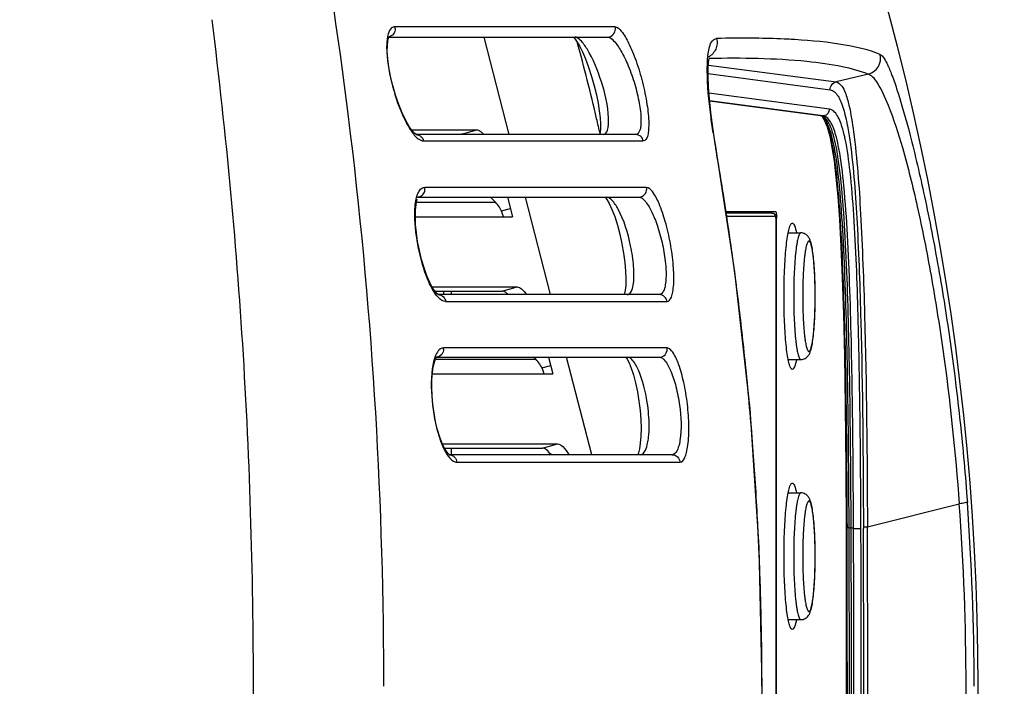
# Model space of a CAD drawing. Header units: millimetres. Extents: x 0 to 420, y 0 to 297.
# Tile 35 of 117: x 160 to 172, y 88 to 96. Entities that reach past the tile are written whole.
import ezdxf

# ---------------------------------------------------------------- set-up
doc = ezdxf.new("R2010")
doc.units = ezdxf.units.MM
doc.header["$LTSCALE"] = 23.1
doc.linetypes.add('DASHED', pattern=[0.2, 0.1, -0.1])
doc.layers.get('0').update_dxf_attribs({"linetype": 'CONTINUOUS'})
doc.layers.add('DIM_PILOTEES', color=7, linetype='CONTINUOUS')
doc.styles.get("Standard").update_dxf_attribs({"font": 'txt', "width": 0.7})
doc.dimstyles.new('DIMSTYLE_5', dxfattribs={"dimtxt": 2.5, "dimasz": 3.5, "dimexe": 2, "dimexo": 0, "dimtad": 1, "dimdsep": 46, "dimtxsty": 'Standard', "dimblk": '_FILLED', "dimblk1": '_FILLED', "dimblk2": '_FILLED', "dimcen": 0.09, "dimazin": 2, "dimtp": 0.3, "dimtm": 0.3, "dimtfac": 1, "dimtmove": 0, "dimatfit": 2, "dimldrblk": '_FILLED', "dimfxl": 0, "dimtolj": 1, "dimarcsym": 0})
doc.dimstyles.new('DIMSTYLE_6', dxfattribs={"dimtxt": 2.5, "dimasz": 3.5, "dimexe": 2, "dimexo": 0, "dimtad": 1, "dimdec": 0, "dimlfac": 5, "dimdsep": 46, "dimtxsty": 'Standard', "dimblk": '_FILLED', "dimblk1": '_FILLED', "dimblk2": '_FILLED', "dimcen": 0.09, "dimazin": 2, "dimtp": 0.5, "dimtm": 0.5, "dimtfac": 1, "dimtdec": 0, "dimtofl": 0, "dimtmove": 0, "dimatfit": 3, "dimldrblk": '_FILLED', "dimfxl": 0, "dimtolj": 1, "dimarcsym": 0})

# ---------------------------------------------------------------- blocks, each defined once
blk = doc.blocks.new('_FILLED')
at = {"color": 0, "linetype": 'ByBlock'}
blk.add_solid([(0, 0), (-1, 0.1429), (-1, -0.1429)], dxfattribs=at)
blk = doc.blocks.new('*D12')
at = {"layer": 'DIM_PILOTEES', "color": 2, "linetype": 'Continuous'}
for p, q in [((124.376, 87.151), (177.724, 126.633)), ((165.609, 117.667), (124.376, 87.151)), ((83.142, 56.634), (124.376, 87.151))]:
    blk.add_line(p, q, dxfattribs=at)
at = {"layer": 'DIM_PILOTEES', "color": 2, "linetype": 'Continuous', "xscale": 3.5, "yscale": 3.5, "zscale": 3.5}
for p, rotation in [((165.609, 117.667), 36.504704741), ((83.142, 56.634), 216.504704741)]:
    blk.add_blockref('_FILLED', p, dxfattribs=dict(at, rotation=rotation))
at = {"layer": 'DIM_PILOTEES', "color": 2, "linetype": 'Continuous', "insert": (167.444, 122.913), "char_height": 2.5, "width": 15.71429, "attachment_point": 1, "rotation": 36.5047, "line_spacing_factor": 0.9}
blk.add_mtext('{\\ftxt;\\W0.0001;\\H0.0001;\\~}{\\ftxt;\\W0.7857142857;\\H2.5; }{\\ftxt;\\W0.0001;\\H0.0001;\\~}{\\ftxt;\\W0.0001;\\H0.0001;\\~}{\\ftxt;\\W1.3333333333;\\H2.5; }{\\ftxt;\\W0.0001;\\H0.0001;\\~}{\\ftxt;\\W0.0001;\\H0.0001;\\~}{\\ftxt;\\W2.0714285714;\\H2.5; }{\\ftxt;\\W0.0001;\\H0.0001;\\~}', dxfattribs=at)
blk = doc.blocks.new('*D13')
at = {"layer": 'DIM_PILOTEES', "color": 2, "linetype": 'Continuous'}
blk.add_line((169.503, 98.871), (196.227, 108.991), dxfattribs=at)
at = {"layer": 'DIM_PILOTEES', "color": 2, "linetype": 'Continuous', "xscale": 3.5, "yscale": 3.5, "zscale": 3.5, "rotation": 200.7412763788}
blk.add_blockref('_FILLED', (169.503, 98.871), dxfattribs=at)
at = {"layer": 'DIM_PILOTEES', "color": 2, "linetype": 'Continuous', "insert": (183.096, 107.36), "char_height": 2.5, "width": 19.28571, "attachment_point": 1, "rotation": 20.7413, "line_spacing_factor": 0.9}
blk.add_mtext('{\\ftxt;\\W0.0001;\\H0.0001;\\~}{\\ftxt;\\W3.0714285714;\\H2.5; }{\\ftxt;\\W0.0001;\\H0.0001;\\~}{\\ftxt;\\W0.0001;\\H0.0001;\\~}{\\ftxt;\\W2.0714285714;\\H2.5; }{\\ftxt;\\W0.0001;\\H0.0001;\\~}', dxfattribs=at)

msp = doc.modelspace()

# ---------------------------------------------------------------- linework, layer by layer
at = {"color": 7, "linetype": 'Continuous'}
for p, q in [((167.0891, 95.7592), (164.3772, 95.7592)), ((164.3017, 95.6336), (166.9949, 95.6336)), ((165.7855, 94.4336), (165.4764, 95.6336)), ((168.8579, 95.6178), (168.8019, 95.6185)), ((168.8551, 95.617), (168.8019, 95.6185)), ((168.2369, 95.2889), (169.8091, 95.0819)), ((168.2336, 95.1831), (169.7353, 94.9853)), ((170.2086, 95.1773), (169.8091, 95.0819)), ((169.7287, 94.7458), (168.2439, 94.9413)), ((169.6463, 94.6658), (168.2515, 94.8495)), ((168.2518, 94.8466), (169.6168, 94.6668)), ((169.6129, 94.6672), (169.6168, 94.6668)), ((169.6168, 94.6668), (169.6463, 94.6658)), ((169.6365, 94.6569), (169.647, 94.6498)), ((169.6365, 94.6569), (169.6629, 94.6162)), ((169.647, 94.6498), (169.6521, 94.6449)), ((169.6521, 94.6449), (169.652, 94.645)), ((164.5842, 94.491), (165.3848, 94.491)), ((165.1991, 94.4393), (165.3848, 94.491)), ((164.638, 94.4336), (164.6394, 94.4336)), ((167.3406, 94.4336), (164.6422, 94.4336)), ((164.6424, 94.4332), (164.6431, 94.4331)), ((164.7313, 94.3548), (167.4358, 94.3548)), ((168.3282, 94.262), (168.3334, 94.2544)), ((167.4767, 93.7833), (164.7458, 93.7833)), ((164.6453, 93.6009), (165.6159, 93.6009)), ((164.6522, 93.664), (164.6541, 93.664)), ((164.6522, 93.664), (167.3811, 93.664)), ((165.6159, 93.6009), (165.5552, 93.664)), ((165.7632, 93.664), (165.8256, 93.4216)), ((166.2928, 92.464), (165.9837, 93.664)), ((165.6888, 93.4944), (165.799, 93.5251)), ((169.0664, 93.4844), (168.4512, 93.4844)), ((164.6292, 93.4216), (165.8256, 93.4216)), ((169.0244, 93.4644), (168.4542, 93.4644)), ((169.0641, 93.4244), (168.4603, 93.4244)), ((169.0709, 93.3644), (169.0712, 93.3644)), ((169.0709, 81.9244), (169.0709, 93.3644)), ((169.0777, 93.3844), (169.0712, 93.3844)), ((169.0712, 81.9244), (169.0712, 93.3644)), ((169.0777, 81.9044), (169.0777, 93.3844)), ((169.2197, 93.2244), (169.3756, 93.2244)), ((169.2586, 93.3384), (169.2702, 93.3444)), ((164.8361, 92.5592), (165.8824, 92.5592)), ((164.9756, 92.5074), (164.9756, 92.4637)), ((165.0721, 92.5074), (165.0721, 92.464)), ((165.6967, 92.5074), (165.8824, 92.5592)), ((164.9079, 92.464), (164.9095, 92.464)), ((164.912, 92.4637), (164.9129, 92.4635)), ((167.6314, 92.464), (164.9123, 92.464)), ((165.0022, 92.3789), (167.7277, 92.3789)), ((167.7296, 91.8075), (164.9769, 91.8075)), ((164.8788, 91.669), (166.1135, 91.669)), ((164.8852, 91.6944), (164.8825, 91.6944)), ((164.8913, 91.6914), (164.8943, 91.6953)), ((164.8943, 91.6944), (167.6331, 91.6944)), ((166.1135, 91.669), (166.0891, 91.6944)), ((166.2705, 91.6944), (166.3232, 91.4897)), ((166.8001, 90.4944), (166.491, 91.6944)), ((169.2197, 91.6644), (169.3756, 91.6644)), ((166.1864, 91.5625), (166.2966, 91.5932)), ((169.2702, 91.5444), (169.2586, 91.5503)), ((164.8387, 91.4897), (166.3232, 91.4897)), ((164.963, 90.6273), (166.38, 90.6273)), ((165.0721, 90.5756), (165.0721, 90.4941)), ((166.1943, 90.5756), (166.38, 90.6273)), ((165.0439, 90.4944), (165.0455, 90.4943)), ((167.7911, 90.4944), (165.0493, 90.4944)), ((165.1388, 90.4031), (167.8881, 90.4031)), ((169.2586, 90.1384), (169.2702, 90.1444)), ((169.2197, 90.0244), (169.3756, 90.0244)), ((170.1953, 89.6049), (171.3261, 89.8909)), ((170.1953, 89.6051), (171.3262, 89.8907)), ((169.944, 89.5991), (169.9694, 89.5981)), ((169.9694, 89.5981), (169.9693, 89.6209)), ((169.9948, 89.5935), (169.9947, 89.621)), ((170.0242, 89.5843), (170.024, 89.6212)), ((170.0242, 89.5843), (170.0241, 89.6212)), ((170.146, 89.6019), (170.146, 89.5872)), ((170.1954, 89.5874), (170.1954, 89.6048)), ((169.2197, 88.4644), (169.3756, 88.4644)), ((169.2702, 88.3444), (169.2586, 88.3503))]:
    msp.add_line(p, q, dxfattribs=at)
at = {"color": 3, "linetype": 'Continuous'}
for p, q in [((164.6339, 94.4393), (165.1991, 94.4393)), ((165.5642, 93.664), (165.5675, 93.6513)), ((164.8698, 92.5074), (165.6967, 92.5074)), ((164.9879, 90.5756), (166.1943, 90.5756))]:
    msp.add_line(p, q, dxfattribs=at)
at = {"color": 7, "linetype": 'Continuous'}
for points in [[(164.6431, 94.4331), (164.6391, 94.4353), (164.6215, 94.4487), (164.5912, 94.4812), (164.5534, 94.5339), (164.5108, 94.6075), (164.4667, 94.6993), (164.4241, 94.8042), (164.385, 94.9183), (164.3512, 95.0354), (164.3237, 95.1515), (164.3032, 95.2621), (164.29, 95.3636), (164.2839, 95.4539), (164.2846, 95.5278), (164.2902, 95.583), (164.2983, 95.6189), (164.3017, 95.6286)], [(166.5745, 95.6336), (166.5783, 95.6302), (166.5969, 95.6087), (166.6226, 95.5716)], [(166.6226, 95.5716), (166.6532, 95.5187), (166.6871, 95.4506), (166.7236, 95.3663), (166.7623, 95.2634), (166.7994, 95.1496), (166.8319, 95.034), (166.8587, 94.9211), (166.879, 94.8182), (166.8935, 94.7246), (166.9029, 94.6401), (166.9074, 94.5672), (166.9076, 94.5065), (166.9043, 94.4604), (166.9016, 94.442)], [(168.3334, 94.2544), (168.3221, 94.3206), (168.2911, 94.5202), (168.2665, 94.7064), (168.2488, 94.8747), (168.2379, 95.0221), (168.2333, 95.1468), (168.2342, 95.2478), (168.2393, 95.3254), (168.245, 95.3689)], [(169.6629, 94.6162), (169.6981, 94.5302), (169.7305, 94.4147), (169.7588, 94.2763), (169.7845, 94.1105), (169.8081, 93.911), (169.8301, 93.6731), (169.8504, 93.3884), (169.8689, 93.0545), (169.8853, 92.6705), (169.8998, 92.2236), (169.9121, 91.7116), (169.9225, 91.0974), (169.9308, 90.3364), (169.9352, 89.6)], [(168.3334, 81.0343), (168.5662, 82.5583), (168.7516, 84.2432), (168.8634, 85.9431), (168.9006, 87.6507), (168.8629, 89.3584), (168.7505, 91.0582), (168.5646, 92.7429), (168.3334, 94.2544)], [(164.9129, 92.4635), (164.9114, 92.4647), (164.8975, 92.4756), (164.8727, 92.5032), (164.8419, 92.5484), (164.8068, 92.6137), (164.7706, 92.6966), (164.7364, 92.7919), (164.7053, 92.8968), (164.6787, 93.0065), (164.6574, 93.1176), (164.642, 93.2257), (164.6326, 93.328), (164.6292, 93.422), (164.6316, 93.5037), (164.639, 93.571), (164.6495, 93.6208), (164.6546, 93.637)], [(166.9648, 93.664), (166.9692, 93.6596), (166.9888, 93.6333), (167.017, 93.5844)], [(167.017, 93.5844), (167.0499, 93.5135), (167.084, 93.4246), (167.1172, 93.3207), (167.1473, 93.2079), (167.1733, 93.09), (167.1939, 92.9722), (167.2088, 92.8582), (167.2178, 92.751), (167.2209, 92.6565), (167.2187, 92.5781), (167.2127, 92.518), (167.2046, 92.4763), (167.2007, 92.464)], [(165.0494, 90.4942), (165.0382, 90.5034), (165.016, 90.5296), (164.9894, 90.5725), (164.9601, 90.6333), (164.9308, 90.7104), (164.9034, 90.8005), (164.8793, 90.9005), (164.8597, 91.0056), (164.8451, 91.1129), (164.8357, 91.2193), (164.8317, 91.3214), (164.8331, 91.4165), (164.8396, 91.5013), (164.8506, 91.5744), (164.8646, 91.6311), (164.8787, 91.6689), (164.8913, 91.6914)], [(167.2193, 91.6944), (167.2203, 91.6933), (167.2362, 91.6704), (167.2598, 91.6257)], [(167.2598, 91.6257), (167.287, 91.5596), (167.3144, 91.4759), (167.3405, 91.3772), (167.3633, 91.2691), (167.382, 91.1548), (167.3958, 91.0393), (167.4044, 90.926), (167.4077, 90.8186), (167.4058, 90.7209), (167.3992, 90.6352), (167.3891, 90.5671), (167.3773, 90.5185), (167.3682, 90.4944)], [(165.0473, 90.4941), (165.0483, 90.494), (165.0494, 90.4942)]]:
    msp.add_lwpolyline(points, dxfattribs=at)
at = {"color": 2, "linetype": 'DASHED'}
msp.add_circle((124.3756, 87.1508), 51.2978, dxfattribs=at)
at = {"color": 7, "linetype": 'Continuous'}
for centre, radius, start, end in [((139.8574, 87.6444), 31.7, 335.6627, 24.33757), ((164.2751, 95.7335), 0.1053, 0.03412, 14.10265), ((166.9898, 95.7336), 0.1025, 359.99339, 14.45093), ((164.2851, 95.7236), 0.09, 271.26853, 279.97045), ((137.0926, 87.6328), 30.5797, 13.22515, 15.04906), ((168.6363, 80.3655), 15.2539, 89.37782, 91.12068), ((168.7079, 85.1294), 10.4895, 87.23099, 89.18059), ((168.7896, 86.891), 8.7259, 86.6356, 87.20793), ((170.1567, 95.3708), 0.2004, 285.00662, 14.2768), ((137.1014, 87.6349), 30.5706, 12.86697, 13.22503), ((169.6345, 94.5762), 0.0904, 74.58501, 82.52877), ((179.2528, 96.1449), 11.0856, 188.77849, 189.77822), ((130.9879, 87.7695), 37.9005, 8.83822, 9.86383), ((164.6418, 93.7639), 0.1057, 0.03404, 10.58847), ((167.3768, 93.7641), 0.1017, 359.93831, 10.91747), ((130.688, 87.7226), 38.204, 8.04039, 8.83867), ((168.2122, 93.3844), 0.8655, 359.99764, 1.31313), ((130.4643, 87.691), 38.43, 6.95668, 8.04027), ((130.2873, 87.6694), 38.6083, 5.78706, 6.95672), ((164.8716, 91.7943), 0.1061, 0.05245, 7.16194), ((167.629, 91.7945), 0.1015, 359.94178, 7.3785), ((130.1433, 87.6548), 38.7531, 4.3417, 5.78715), ((130.115, 87.6524), 38.7815, 3.02196, 4.34197), ((140.9905, 87.6444), 30.4188, 355.76464, 4.2353), ((140.7541, 87.6443), 30.7551, 0.00008, 4.22778), ((129.9664, 87.6449), 38.9302, 1.95982, 3.02145), ((-313.0684, 87.6444), 483.0079, 359.768139, 0.232002), ((-312.742, 87.6446), 482.6899, 359.768079, 0.232005), ((-312.5976, 87.6444), 482.571, 359.768175, 0.231968), ((-312.4825, 87.6444), 482.4812, 359.768634, 0.231457), ((-312.9651, 87.6444), 483.0845, 359.769557, 0.23042), ((-314.7885, 87.6444), 484.9384, 359.770427, 0.229553), ((-317.416, 87.6465), 487.6153, 359.771413, 0.228057), ((-312.4414, 87.6444), 482.4696, 359.769602, 0.230379), ((129.8261, 87.64), 39.0706, 0.77081, 1.96005), ((129.8144, 87.6397), 39.0823, 0.00689, 0.77104), ((107.2593, 87.6443), 56.9815, 0.00002, 0.14295)]:
    msp.add_arc(centre, radius, start, end, dxfattribs=at)
for points, knots in [([(164.2406, 87.7865), (164.2349, 90.0811), (163.9613, 94.429), (163.188, 98.7117), (162.7275, 100.7082)], [0, 0, 0, 0, 0.5282738, 1, 1, 1, 1]), ([(162.6351, 87.152), (162.643, 88.6319), (162.5726, 91.5383), (162.303, 94.433), (162.1268, 95.847)], [0, 0, 0, 0, 0.5094846, 1, 1, 1, 1]), ([(164.3772, 95.7592), (164.3631, 95.7591), (164.3201, 95.7424), (164.2842, 95.6554), (164.2776, 95.584), (164.2762, 95.5395)], [0, 0, 0, 0, 0.1616853, 0.4876076, 1, 1, 1, 1]), ([(164.3804, 95.7336), (164.3804, 95.7117), (164.3658, 95.6653), (164.3234, 95.6389), (164.3007, 95.635)], [0, 0, 0, 0, 0.4876927, 1, 1, 1, 1]), ([(166.9949, 95.6336), (167.0209, 95.6336), (167.0733, 95.6568), (167.0924, 95.7092), (167.0924, 95.7336)], [0, 0, 0, 0, 0.5152028, 1, 1, 1, 1]), ([(167.0891, 95.7592), (167.1198, 95.7592), (167.189, 95.683), (167.2665, 95.5445), (167.3545, 95.3291), (167.4298, 95.0777), (167.483, 94.8186), (167.5058, 94.6183), (167.5003, 94.4833), (167.4915, 94.4106), (167.4606, 94.3547), (167.4358, 94.3548)], [0, 0, 0, 0, 0.0602834, 0.1730799, 0.3285634, 0.5089164, 0.6908454, 0.8464727, 0.9063128, 0.9513494, 1, 1, 1, 1]), ([(166.7431, 95.4871), (166.7192, 95.5256), (166.6802, 95.5823), (166.6177, 95.6336), (166.5913, 95.6336)], [0, 0, 0, 0, 0.6321601, 1, 1, 1, 1]), ([(166.9949, 95.6336), (167.024, 95.6336), (167.092, 95.5728), (167.1709, 95.4522), (167.2585, 95.2694), (167.3341, 95.0541), (167.3876, 94.8323), (167.4106, 94.6595), (167.4052, 94.5441), (167.396, 94.4787), (167.3635, 94.4336), (167.3406, 94.4336)], [0, 0, 0, 0, 0.0653213, 0.180029, 0.3350966, 0.5135838, 0.692792, 0.8455699, 0.9042208, 0.9486324, 1, 1, 1, 1]), ([(168.2354, 95.4315), (168.2392, 95.4586), (168.2495, 95.5127), (168.2744, 95.5868), (168.3191, 95.6139), (168.3379, 95.6165)], [0, 0, 0, 0, 0.3649221, 0.7452424, 1, 1, 1, 1]), ([(168.3379, 95.6165), (168.3488, 95.5742), (168.3422, 95.4784), (168.2758, 95.4077), (168.2358, 95.3874)], [0, 0, 0, 0, 0.4931902, 1, 1, 1, 1]), ([(170.351, 95.4195), (170.2129, 95.4765), (169.8623, 95.5566), (169.5079, 95.5898), (169.3017, 95.6019)], [0, 0, 0, 0, 0.4197363, 1, 1, 1, 1]), ([(164.2773, 95.4509), (164.2846, 95.3081), (164.3384, 95.0273), (164.4305, 94.7573), (164.4914, 94.6303)], [0, 0, 0, 0, 0.5035958, 1, 1, 1, 1]), ([(167.0073, 94.6379), (167.0012, 94.7894), (166.9317, 95.0829), (166.8205, 95.3625), (166.7431, 95.4871)], [0, 0, 0, 0, 0.5082911, 1, 1, 1, 1]), ([(168.2237, 95.2221), (168.2236, 95.2418), (168.2243, 95.3118), (168.2286, 95.3818), (168.2354, 95.4315)], [0, 0, 0, 0, 0.2820517, 1, 1, 1, 1]), ([(170.351, 95.4195), (170.366, 95.4134), (170.3982, 95.3778), (170.442, 95.2983), (170.4975, 95.1671), (170.5983, 94.8771), (170.7389, 94.3727), (170.9106, 93.6368), (171.0774, 92.7755), (171.224, 91.8477), (171.3428, 90.8872), (171.4014, 90.2383), (171.4256, 89.9117)], [0, 0, 0, 0, 0.0086227, 0.0241728, 0.0487322, 0.0839337, 0.1875458, 0.3267047, 0.4856401, 0.6537158, 0.8259126, 1, 1, 1, 1]), ([(168.2473, 95.3739), (168.6487, 95.3801), (169.1987, 95.3748), (169.8533, 95.2865), (170.1049, 95.2199), (170.2086, 95.1773)], [0, 0, 0, 0, 0.608263, 0.8301923, 1, 1, 1, 1]), ([(168.297, 94.453), (168.2857, 94.5261), (168.2497, 94.7811), (168.2243, 95.0384), (168.2237, 95.2221)], [0, 0, 0, 0, 0.2868585, 1, 1, 1, 1]), ([(170.2086, 95.1773), (170.2256, 95.1728), (170.2645, 95.1434), (170.3547, 95.02), (170.4851, 94.7256), (170.651, 94.2134), (170.823, 93.512), (170.9869, 92.6826), (171.1798, 91.4651), (171.2793, 90.5255), (171.3262, 89.8907)], [0, 0, 0, 0, 0.0096731, 0.0256178, 0.0841794, 0.1849672, 0.3221498, 0.4808405, 0.6498903, 1, 1, 1, 1]), ([(169.7353, 94.9853), (169.7353, 95.0068), (169.7498, 95.0507), (169.7885, 95.0764), (169.8091, 95.0819)], [0, 0, 0, 0, 0.5008739, 1, 1, 1, 1]), ([(169.8091, 95.0819), (169.8381, 95.077), (169.9074, 95.0095), (169.9314, 94.9265), (169.9474, 94.8716)], [0, 0, 0, 0, 0.3398451, 1, 1, 1, 1]), ([(169.7917, 94.958), (169.7961, 94.9541), (169.8155, 94.9348), (169.8307, 94.9116), (169.8412, 94.8928)], [0, 0, 0, 0, 0.2127779, 1, 1, 1, 1]), ([(169.8599, 94.8553), (169.8638, 94.8468), (169.8804, 94.8076), (169.8938, 94.7671), (169.9031, 94.7352)], [0, 0, 0, 0, 0.2188601, 1, 1, 1, 1]), ([(169.9474, 94.8716), (169.9549, 94.8459), (169.9886, 94.7133), (170.0094, 94.5779), (170.024, 94.4688)], [0, 0, 0, 0, 0.1954528, 1, 1, 1, 1]), ([(169.871, 94.5655), (169.8611, 94.5935), (169.8337, 94.6634), (169.7768, 94.7394), (169.7287, 94.7457)], [0, 0, 0, 0, 0.3795525, 1, 1, 1, 1]), ([(169.9031, 94.7352), (169.9061, 94.7248), (169.9189, 94.6792), (169.9297, 94.633), (169.9373, 94.5972)], [0, 0, 0, 0, 0.227068, 1, 1, 1, 1]), ([(164.4914, 94.6303), (164.5209, 94.5689), (164.5751, 94.4711), (164.654, 94.3822), (164.6949, 94.3635)], [0, 0, 0, 0, 0.6025095, 1, 1, 1, 1]), ([(166.9416, 94.4336), (166.9663, 94.4336), (166.9996, 94.4855), (167.0071, 94.5569), (167.0085, 94.6089), (167.0073, 94.6379)], [0, 0, 0, 0, 0.326509, 0.6166755, 1, 1, 1, 1]), ([(169.6357, 94.6605), (169.64, 94.6551), (169.6597, 94.6282), (169.6746, 94.5981), (169.685, 94.574)], [0, 0, 0, 0, 0.2095734, 1, 1, 1, 1]), ([(169.7127, 94.5465), (169.708, 94.5574), (169.6918, 94.5924), (169.6711, 94.6259), (169.6522, 94.6451)], [0, 0, 0, 0, 0.3045026, 1, 1, 1, 1]), ([(169.742, 94.5283), (169.7354, 94.5442), (169.714, 94.5906), (169.6827, 94.6362), (169.6531, 94.654)], [0, 0, 0, 0, 0.3313334, 1, 1, 1, 1]), ([(169.7681, 94.535), (169.7602, 94.5533), (169.736, 94.6037), (169.6944, 94.6534), (169.6586, 94.6633)], [0, 0, 0, 0, 0.3492888, 1, 1, 1, 1]), ([(169.685, 94.574), (169.7227, 94.4857), (169.7793, 94.2347), (169.8339, 93.7775), (169.8735, 93.1839), (169.9113, 92.2667), (169.9345, 91.0638), (169.9419, 90.0903), (169.9439, 89.5991)], [0, 0, 0, 0, 0.0577047, 0.1531437, 0.2770767, 0.4149397, 0.7048382, 1, 1, 1, 1]), ([(169.9216, 94.3767), (169.9178, 94.3951), (169.9036, 94.4587), (169.8864, 94.5218), (169.871, 94.5655)], [0, 0, 0, 0, 0.2888176, 1, 1, 1, 1]), ([(169.9373, 94.5972), (169.9413, 94.5782), (169.9582, 94.4934), (169.9717, 94.408), (169.981, 94.3416)], [0, 0, 0, 0, 0.2242963, 1, 1, 1, 1]), ([(165.3848, 94.491), (165.399, 94.491), (165.4328, 94.4754), (165.457, 94.4504), (165.4704, 94.4347)], [0, 0, 0, 0, 0.4072551, 1, 1, 1, 1]), ([(169.9693, 89.6209), (169.9673, 90.1062), (169.9599, 91.0685), (169.9369, 92.2581), (169.8995, 93.1664), (169.8605, 93.7558), (169.8062, 94.2098), (169.7501, 94.4591), (169.7127, 94.5465)], [0, 0, 0, 0, 0.2945527, 0.5841008, 0.7220595, 0.8463764, 0.9422848, 1, 1, 1, 1]), ([(169.9947, 89.621), (169.9927, 90.1037), (169.9853, 91.0607), (169.9625, 92.2436), (169.9258, 93.1468), (169.8874, 93.7341), (169.8339, 94.1887), (169.7787, 94.4394), (169.742, 94.5283)], [0, 0, 0, 0, 0.2941085, 0.5830902, 0.7207506, 0.844972, 0.9413666, 1, 1, 1, 1]), ([(170.0241, 89.6212), (170.022, 90.109), (170.0145, 91.0746), (169.9914, 92.2667), (169.9538, 93.1727), (169.9146, 93.756), (169.861, 94.2036), (169.8053, 94.4488), (169.7681, 94.535)], [0, 0, 0, 0, 0.2967608, 0.5875626, 0.7253048, 0.8484876, 0.9429205, 1, 1, 1, 1]), ([(170.024, 94.4688), (170.069, 94.133), (170.121, 93.3814), (170.1807, 91.7598), (170.1916, 90.4754), (170.1953, 89.6048)], [0, 0, 0, 0, 0.2087813, 0.4635979, 1, 1, 1, 1]), ([(164.6394, 94.4336), (164.6623, 94.4332), (164.7062, 94.4146), (164.7272, 94.3741), (164.7313, 94.3548)], [0, 0, 0, 0, 0.5368341, 1, 1, 1, 1]), ([(167.4358, 94.3548), (167.4316, 94.3748), (167.4091, 94.4159), (167.3638, 94.4336), (167.3406, 94.4336)], [0, 0, 0, 0, 0.4683146, 1, 1, 1, 1]), ([(170.1155, 89.5871), (170.1138, 90.0265), (170.1077, 90.9007), (170.0849, 92.1873), (170.0481, 93.212), (169.9907, 93.9347), (169.9492, 94.2448), (169.9216, 94.3767)], [0, 0, 0, 0, 0.2747813, 0.5466259, 0.8047332, 0.9157666, 1, 1, 1, 1]), ([(169.981, 94.3416), (170.0274, 94.0109), (170.0776, 93.2753), (170.1327, 91.6951), (170.1426, 90.4473), (170.146, 89.6019)], [0, 0, 0, 0, 0.2111738, 0.4654723, 1, 1, 1, 1]), ([(164.6228, 93.4448), (164.6227, 93.5117), (164.629, 93.6191), (164.664, 93.73), (164.6938, 93.76)], [0, 0, 0, 0, 0.6127213, 1, 1, 1, 1]), ([(164.6541, 93.664), (164.6634, 93.6642), (164.6959, 93.6697), (164.7236, 93.6936), (164.7348, 93.714)], [0, 0, 0, 0, 0.2863392, 1, 1, 1, 1]), ([(167.3811, 93.664), (167.4068, 93.6639), (167.4592, 93.6869), (167.4785, 93.7393), (167.4785, 93.764)], [0, 0, 0, 0, 0.510149, 1, 1, 1, 1]), ([(167.7277, 92.3789), (167.7531, 92.3808), (167.7866, 92.4316), (167.8016, 92.5051), (167.8163, 92.6373), (167.8083, 92.8369), (167.773, 93.0966), (167.7149, 93.3499), (167.6405, 93.568), (167.5729, 93.7061), (167.5063, 93.7848), (167.4767, 93.7833)], [0, 0, 0, 0, 0.0504589, 0.0958637, 0.1557819, 0.3110592, 0.4933651, 0.6744903, 0.8298574, 0.9409913, 1, 1, 1, 1]), ([(165.7154, 93.4216), (165.7111, 93.4384), (165.6898, 93.5039), (165.6515, 93.5638), (165.6159, 93.6009)], [0, 0, 0, 0, 0.2525354, 1, 1, 1, 1]), ([(167.1245, 93.5168), (167.1035, 93.5555), (167.0693, 93.613), (167.0089, 93.664), (166.9833, 93.664)], [0, 0, 0, 0, 0.6321226, 1, 1, 1, 1]), ([(167.3811, 93.664), (167.4092, 93.664), (167.4746, 93.6036), (167.5439, 93.4812), (167.618, 93.2967), (167.6765, 93.0793), (167.712, 92.8568), (167.7201, 92.685), (167.7053, 92.5718), (167.6896, 92.507), (167.6551, 92.4639), (167.6314, 92.464)], [0, 0, 0, 0, 0.0639539, 0.1766797, 0.3312201, 0.5102327, 0.6897447, 0.8423144, 0.901141, 0.9462228, 1, 1, 1, 1]), ([(167.3145, 92.602), (167.3237, 92.6708), (167.3209, 92.8275), (167.2728, 93.1378), (167.2002, 93.3768), (167.1245, 93.5168)], [0, 0, 0, 0, 0.2205913, 0.4936221, 1, 1, 1, 1]), ([(168.8699, 93.4823), (168.8696, 93.4829), (168.8691, 93.4838), (168.8681, 93.4844), (168.8677, 93.4844)], [0, 0, 0, 0, 0.6026587, 1, 1, 1, 1]), ([(168.8744, 93.4647), (168.8741, 93.4667), (168.873, 93.4726), (168.8719, 93.4788), (168.8699, 93.4823)], [0, 0, 0, 0, 0.3346504, 1, 1, 1, 1]), ([(169.0664, 93.4844), (169.0687, 93.4844), (169.0715, 93.4737), (169.0742, 93.4598), (169.0765, 93.4337), (169.0772, 93.4148), (169.0775, 93.4042)], [0, 0, 0, 0, 0.0849538, 0.2940903, 0.6105053, 1, 1, 1, 1]), ([(164.7841, 92.645), (164.7321, 92.7687), (164.6582, 93.0333), (164.623, 93.3059), (164.6228, 93.4448)], [0, 0, 0, 0, 0.4914675, 1, 1, 1, 1]), ([(169.0244, 93.4644), (169.0357, 93.4644), (169.0573, 93.4545), (169.068, 93.4255), (169.0705, 93.3961), (169.0712, 93.3757), (169.0712, 93.3644)], [0, 0, 0, 0, 0.2755294, 0.5016852, 0.722558, 1, 1, 1, 1]), ([(169.0641, 93.4244), (169.0641, 93.4345), (169.0557, 93.4558), (169.0345, 93.4644), (169.0244, 93.4644)], [0, 0, 0, 0, 0.5011404, 1, 1, 1, 1]), ([(169.0709, 93.3644), (169.0709, 93.372), (169.0706, 93.3859), (169.0694, 93.4055), (169.0675, 93.4158), (169.0659, 93.4244), (169.0641, 93.4244)], [0, 0, 0, 0, 0.3768768, 0.6972676, 0.9137734, 1, 1, 1, 1]), ([(169.2586, 91.5502), (169.2497, 91.5592), (169.2363, 91.592), (169.2204, 91.6532), (169.2058, 91.7412), (169.1928, 91.8517), (169.1821, 91.9819), (169.1713, 92.1815), (169.1662, 92.4444), (169.1713, 92.7072), (169.1821, 92.9068), (169.1928, 93.037), (169.2058, 93.1475), (169.2204, 93.2355), (169.2363, 93.2967), (169.2497, 93.3295), (169.2586, 93.3385)], [0, 0, 0, 0, 0.0210019, 0.0564797, 0.1060346, 0.1682769, 0.2412716, 0.3226842, 0.5, 0.6773158, 0.7587284, 0.8317231, 0.8939654, 0.9435203, 0.9789981, 1, 1, 1, 1]), ([(169.2702, 93.3444), (169.2752, 93.3444), (169.2875, 93.3345), (169.3057, 93.2946), (169.3148, 93.2556), (169.3207, 93.2256)], [0, 0, 0, 0, 0.1142621, 0.3100594, 1, 1, 1, 1]), ([(169.3756, 93.2244), (169.3724, 93.2244), (169.3673, 93.2216), (169.3622, 93.2157), (169.356, 93.2059), (169.3488, 93.1888), (169.3409, 93.163), (169.3332, 93.1302), (169.3259, 93.091), (169.3191, 93.0455), (169.3102, 92.9738), (169.3011, 92.8723), (169.2932, 92.7391), (169.2884, 92.5946), (169.2867, 92.4444), (169.2884, 92.2941), (169.2932, 92.1496), (169.3011, 92.0164), (169.3102, 91.9149), (169.3191, 91.8433), (169.3259, 91.7978), (169.3332, 91.7585), (169.3409, 91.7258), (169.3488, 91.6999), (169.356, 91.6829), (169.3622, 91.6731), (169.3673, 91.6672), (169.3724, 91.6644), (169.3756, 91.6644)], [0, 0, 0, 0, 0.0059324, 0.0099328, 0.0148479, 0.0276825, 0.0446918, 0.0658539, 0.0910381, 0.1200454, 0.1526226, 0.2272729, 0.3122302, 0.4043005, 0.5, 0.5956995, 0.6877698, 0.7727271, 0.8473774, 0.8799546, 0.9089619, 0.9341461, 0.9553082, 0.9723175, 0.9851521, 0.9900672, 0.9940676, 1, 1, 1, 1]), ([(169.3756, 91.6644), (169.3944, 91.6644), (169.4296, 91.6739), (169.465, 91.7058), (169.4846, 91.7396), (169.5012, 91.7838), (169.5154, 91.8476), (169.5285, 91.9375), (169.5389, 92.0456), (169.5467, 92.1692), (169.5515, 92.3039), (169.5531, 92.4444), (169.5515, 92.5849), (169.5467, 92.7197), (169.5389, 92.8433), (169.5284, 92.9513), (169.5154, 93.0412), (169.5011, 93.105), (169.4846, 93.1492), (169.465, 93.1829), (169.4296, 93.2149), (169.3944, 93.2244), (169.3756, 93.2244)], [0, 0, 0, 0, 0.0332003, 0.0609459, 0.0823188, 0.1015393, 0.144139, 0.1974699, 0.2619445, 0.3357584, 0.4161888, 0.5000354, 0.5838806, 0.6643063, 0.7381141, 0.8025748, 0.8558919, 0.8984836, 0.9177031, 0.939066, 0.9668088, 1, 1, 1, 1]), ([(169.4749, 93.1244), (169.4722, 93.1244), (169.4677, 93.1219), (169.4633, 93.1168), (169.4578, 93.1082), (169.4516, 93.0934), (169.4447, 93.0708), (169.438, 93.0423), (169.4317, 93.0081), (169.4257, 92.9684), (169.418, 92.9059), (169.41, 92.8174), (169.4031, 92.7013), (169.3989, 92.5754), (169.3975, 92.4444), (169.3989, 92.3134), (169.4031, 92.1874), (169.41, 92.0713), (169.418, 91.9828), (169.4257, 91.9203), (169.4317, 91.8807), (169.438, 91.8464), (169.4447, 91.8179), (169.4516, 91.7954), (169.4578, 91.7805), (169.4633, 91.772), (169.4677, 91.7668), (169.4722, 91.7644), (169.4749, 91.7644)], [0, 0, 0, 0, 0.0059324, 0.0099328, 0.0148479, 0.0276825, 0.0446919, 0.0658539, 0.0910382, 0.1200455, 0.1526228, 0.2272731, 0.3122304, 0.4043006, 0.5, 0.5956994, 0.6877696, 0.7727269, 0.8473772, 0.8799545, 0.9089618, 0.9341461, 0.9553081, 0.9723175, 0.9851521, 0.9900672, 0.9940676, 1, 1, 1, 1]), ([(169.4749, 91.7644), (169.4777, 91.7644), (169.4821, 91.7668), (169.4866, 91.772), (169.492, 91.7805), (169.4983, 91.7954), (169.5052, 91.8179), (169.5118, 91.8464), (169.5182, 91.8807), (169.5242, 91.9203), (169.5319, 91.9828), (169.5399, 92.0713), (169.5467, 92.1874), (169.551, 92.3134), (169.5524, 92.4444), (169.551, 92.5754), (169.5467, 92.7013), (169.5399, 92.8174), (169.5319, 92.9059), (169.5242, 92.9684), (169.5182, 93.0081), (169.5118, 93.0423), (169.5052, 93.0708), (169.4983, 93.0934), (169.492, 93.1082), (169.4866, 93.1168), (169.4821, 93.1219), (169.4777, 93.1244), (169.4749, 93.1244)], [0, 0, 0, 0, 0.0059324, 0.0099328, 0.0148479, 0.0276825, 0.0446919, 0.0658539, 0.0910382, 0.1200455, 0.1526228, 0.2272731, 0.3122304, 0.4043006, 0.5, 0.5956994, 0.6877696, 0.7727269, 0.8473772, 0.8799545, 0.9089618, 0.9341461, 0.9553081, 0.9723175, 0.9851521, 0.9900672, 0.9940676, 1, 1, 1, 1]), ([(165.0022, 92.3789), (164.9699, 92.3789), (164.8933, 92.4354), (164.8516, 92.5072), (164.8271, 92.5535)], [0, 0, 0, 0, 0.3814936, 1, 1, 1, 1]), ([(165.8824, 92.5592), (165.9019, 92.5592), (165.949, 92.53), (165.9793, 92.4905), (165.997, 92.465)], [0, 0, 0, 0, 0.3858043, 1, 1, 1, 1]), ([(167.237, 92.464), (167.2462, 92.464), (167.2741, 92.4748), (167.3015, 92.5281), (167.3107, 92.5738), (167.3145, 92.602)], [0, 0, 0, 0, 0.163208, 0.4931369, 1, 1, 1, 1]), ([(164.9095, 92.4639), (164.9332, 92.4635), (164.979, 92.4432), (164.9992, 92.3997), (165.0022, 92.3789)], [0, 0, 0, 0, 0.5299631, 1, 1, 1, 1]), ([(167.7277, 92.3789), (167.7246, 92.4005), (167.7026, 92.4449), (167.6553, 92.464), (167.6314, 92.464)], [0, 0, 0, 0, 0.4777029, 1, 1, 1, 1]), ([(164.9769, 91.8075), (164.964, 91.8075), (164.9257, 91.7953), (164.8804, 91.7313), (164.8622, 91.6729), (164.8537, 91.6375)], [0, 0, 0, 0, 0.1746792, 0.5101022, 1, 1, 1, 1]), ([(164.9777, 91.7944), (164.9778, 91.7706), (164.9605, 91.7197), (164.9105, 91.6951), (164.8852, 91.6944)], [0, 0, 0, 0, 0.4844793, 1, 1, 1, 1]), ([(167.6331, 91.6944), (167.6585, 91.6943), (167.7109, 91.717), (167.7304, 91.7694), (167.7305, 91.7944)], [0, 0, 0, 0, 0.5051637, 1, 1, 1, 1]), ([(167.8881, 90.4031), (167.9142, 90.4031), (167.9499, 90.4548), (167.9707, 90.5268), (167.9943, 90.6571), (168.0004, 90.8552), (167.9828, 91.1151), (167.9417, 91.3704), (167.8805, 91.5896), (167.8227, 91.7312), (167.7585, 91.8075), (167.7296, 91.8075)], [0, 0, 0, 0, 0.052296, 0.0982307, 0.1581182, 0.3130621, 0.4955917, 0.6773357, 0.8324827, 0.9422358, 1, 1, 1, 1]), ([(166.213, 91.4897), (166.2086, 91.5065), (166.1874, 91.572), (166.1491, 91.632), (166.1135, 91.669)], [0, 0, 0, 0, 0.2525354, 1, 1, 1, 1]), ([(167.3793, 91.5262), (167.3603, 91.5701), (167.3296, 91.6349), (167.2664, 91.6944), (167.2393, 91.6944)], [0, 0, 0, 0, 0.6381958, 1, 1, 1, 1]), ([(167.6331, 91.6944), (167.6604, 91.6943), (167.7236, 91.634), (167.7833, 91.5096), (167.8445, 91.3231), (167.8966, 91.0393), (167.913, 90.7878), (167.8737, 90.5997), (167.8518, 90.5356), (167.8155, 90.4944), (167.7911, 90.4944)], [0, 0, 0, 0, 0.0626774, 0.1736546, 0.3277686, 0.507273, 0.83886, 0.898086, 0.9439363, 1, 1, 1, 1]), ([(169.3208, 91.6632), (169.3148, 91.6331), (169.3057, 91.5941), (169.2875, 91.5542), (169.2752, 91.5444), (169.2702, 91.5444)], [0, 0, 0, 0, 0.6899475, 0.8857441, 1, 1, 1, 1]), ([(164.8379, 91.5512), (164.818, 91.4036), (164.8297, 91.1019), (164.8879, 90.8065), (164.9386, 90.6655)], [0, 0, 0, 0, 0.498385, 1, 1, 1, 1]), ([(167.5017, 90.9902), (167.4977, 91.0398), (167.4756, 91.2219), (167.4326, 91.4034), (167.3793, 91.5262)], [0, 0, 0, 0, 0.2709525, 1, 1, 1, 1]), ([(167.4893, 90.6357), (167.4944, 90.66), (167.5116, 90.7774), (167.5092, 90.8968), (167.5017, 90.9902)], [0, 0, 0, 0, 0.209614, 1, 1, 1, 1]), ([(164.9386, 90.6655), (164.9592, 90.6082), (164.9986, 90.5164), (165.064, 90.4322), (165.0995, 90.4136)], [0, 0, 0, 0, 0.6026411, 1, 1, 1, 1]), ([(166.38, 90.6273), (166.4044, 90.6273), (166.4629, 90.5831), (166.498, 90.5301), (166.5193, 90.4949)], [0, 0, 0, 0, 0.3720565, 1, 1, 1, 1]), ([(167.3996, 90.4944), (167.4092, 90.4944), (167.4385, 90.5058), (167.4701, 90.5594), (167.4833, 90.6066), (167.4893, 90.6357)], [0, 0, 0, 0, 0.1631279, 0.4967885, 1, 1, 1, 1]), ([(165.0455, 90.4943), (165.0699, 90.4939), (165.1178, 90.4719), (165.137, 90.4252), (165.1388, 90.4031)], [0, 0, 0, 0, 0.5232764, 1, 1, 1, 1]), ([(167.7911, 90.4944), (167.8155, 90.4944), (167.8649, 90.474), (167.8861, 90.4262), (167.8881, 90.4031)], [0, 0, 0, 0, 0.5122981, 1, 1, 1, 1]), ([(169.2586, 88.3502), (169.2497, 88.3592), (169.2363, 88.392), (169.2204, 88.4532), (169.2058, 88.5412), (169.1928, 88.6517), (169.1821, 88.7819), (169.1713, 88.9815), (169.1662, 89.2444), (169.1713, 89.5072), (169.1821, 89.7068), (169.1928, 89.837), (169.2058, 89.9475), (169.2204, 90.0355), (169.2363, 90.0967), (169.2497, 90.1295), (169.2586, 90.1385)], [0, 0, 0, 0, 0.0210019, 0.0564797, 0.1060346, 0.1682769, 0.2412716, 0.3226842, 0.5, 0.6773158, 0.7587284, 0.8317231, 0.8939654, 0.9435203, 0.9789981, 1, 1, 1, 1]), ([(169.2702, 90.1444), (169.2752, 90.1444), (169.2875, 90.1345), (169.3057, 90.0946), (169.3148, 90.0556), (169.3207, 90.0256)], [0, 0, 0, 0, 0.1142621, 0.3100594, 1, 1, 1, 1]), ([(169.3756, 90.0244), (169.3724, 90.0244), (169.3673, 90.0216), (169.3622, 90.0157), (169.356, 90.0059), (169.3488, 89.9888), (169.3409, 89.963), (169.3332, 89.9302), (169.3259, 89.891), (169.3191, 89.8455), (169.3102, 89.7738), (169.3011, 89.6723), (169.2932, 89.5391), (169.2884, 89.3946), (169.2867, 89.2444), (169.2884, 89.0941), (169.2932, 88.9496), (169.3011, 88.8164), (169.3102, 88.7149), (169.3191, 88.6433), (169.3259, 88.5978), (169.3332, 88.5585), (169.3409, 88.5258), (169.3488, 88.4999), (169.356, 88.4829), (169.3622, 88.4731), (169.3673, 88.4672), (169.3724, 88.4644), (169.3756, 88.4644)], [0, 0, 0, 0, 0.0059324, 0.0099328, 0.0148479, 0.0276825, 0.0446918, 0.0658539, 0.0910381, 0.1200454, 0.1526226, 0.2272729, 0.3122302, 0.4043005, 0.5, 0.5956995, 0.6877698, 0.7727271, 0.8473774, 0.8799546, 0.9089619, 0.9341461, 0.9553082, 0.9723175, 0.9851521, 0.9900672, 0.9940676, 1, 1, 1, 1]), ([(169.3756, 88.4644), (169.3944, 88.4644), (169.4296, 88.4739), (169.465, 88.5058), (169.4846, 88.5396), (169.5012, 88.5838), (169.5154, 88.6476), (169.5285, 88.7375), (169.5389, 88.8456), (169.5467, 88.9692), (169.5515, 89.1039), (169.5531, 89.2444), (169.5515, 89.3849), (169.5467, 89.5197), (169.5389, 89.6433), (169.5284, 89.7513), (169.5154, 89.8412), (169.5011, 89.905), (169.4846, 89.9492), (169.465, 89.9829), (169.4296, 90.0149), (169.3944, 90.0244), (169.3756, 90.0244)], [0, 0, 0, 0, 0.0332003, 0.0609459, 0.0823188, 0.1015393, 0.144139, 0.1974699, 0.2619445, 0.3357584, 0.4161888, 0.5000354, 0.5838806, 0.6643063, 0.7381141, 0.8025748, 0.8558919, 0.8984836, 0.9177031, 0.939066, 0.9668088, 1, 1, 1, 1]), ([(169.4749, 89.9244), (169.4722, 89.9244), (169.4677, 89.9219), (169.4633, 89.9168), (169.4578, 89.9082), (169.4516, 89.8934), (169.4447, 89.8708), (169.438, 89.8423), (169.4317, 89.8081), (169.4257, 89.7684), (169.418, 89.7059), (169.41, 89.6174), (169.4031, 89.5013), (169.3989, 89.3754), (169.3975, 89.2444), (169.3989, 89.1134), (169.4031, 88.9874), (169.41, 88.8713), (169.418, 88.7828), (169.4257, 88.7203), (169.4317, 88.6807), (169.438, 88.6464), (169.4447, 88.6179), (169.4516, 88.5954), (169.4578, 88.5805), (169.4633, 88.572), (169.4677, 88.5668), (169.4722, 88.5644), (169.4749, 88.5644)], [0, 0, 0, 0, 0.0059324, 0.0099328, 0.0148479, 0.0276825, 0.0446919, 0.0658539, 0.0910382, 0.1200455, 0.1526228, 0.2272731, 0.3122304, 0.4043006, 0.5, 0.5956994, 0.6877696, 0.7727269, 0.8473772, 0.8799545, 0.9089618, 0.9341461, 0.9553081, 0.9723175, 0.9851521, 0.9900672, 0.9940676, 1, 1, 1, 1]), ([(169.4749, 88.5644), (169.4777, 88.5644), (169.4821, 88.5668), (169.4866, 88.572), (169.492, 88.5805), (169.4983, 88.5954), (169.5052, 88.6179), (169.5118, 88.6464), (169.5182, 88.6807), (169.5242, 88.7203), (169.5319, 88.7828), (169.5399, 88.8713), (169.5467, 88.9874), (169.551, 89.1134), (169.5524, 89.2444), (169.551, 89.3754), (169.5467, 89.5013), (169.5399, 89.6174), (169.5319, 89.7059), (169.5242, 89.7684), (169.5182, 89.8081), (169.5118, 89.8423), (169.5052, 89.8708), (169.4983, 89.8934), (169.492, 89.9082), (169.4866, 89.9168), (169.4821, 89.9219), (169.4777, 89.9244), (169.4749, 89.9244)], [0, 0, 0, 0, 0.0059324, 0.0099328, 0.0148479, 0.0276825, 0.0446919, 0.0658539, 0.0910382, 0.1200455, 0.1526228, 0.2272731, 0.3122304, 0.4043006, 0.5, 0.5956994, 0.6877696, 0.7727269, 0.8473772, 0.8799545, 0.9089618, 0.9341461, 0.9553081, 0.9723175, 0.9851521, 0.9900672, 0.9940676, 1, 1, 1, 1]), ([(171.4256, 89.9117), (171.4247, 89.9086), (171.4119, 89.9057), (171.3821, 89.8971), (171.3495, 89.8937), (171.3261, 89.8909)], [0, 0, 0, 0, 0.0937209, 0.3087718, 1, 1, 1, 1]), ([(169.9419, 89.5992), (169.9403, 89.5993), (169.9386, 89.5999), (169.9354, 89.5994), (169.9353, 89.6)], [0, 0, 0, 0, 0.7265409, 1, 1, 1, 1]), ([(170.0242, 89.5843), (170.0444, 89.5843), (170.0745, 89.5863), (170.1057, 89.584), (170.1155, 89.5871)], [0, 0, 0, 0, 0.6621791, 1, 1, 1, 1]), ([(170.1953, 89.6048), (170.1891, 89.6047), (170.1727, 89.6036), (170.1557, 89.605), (170.146, 89.6019)], [0, 0, 0, 0, 0.3789093, 1, 1, 1, 1]), ([(169.3208, 88.4632), (169.3148, 88.4331), (169.3057, 88.3941), (169.2875, 88.3542), (169.2752, 88.3444), (169.2702, 88.3444)], [0, 0, 0, 0, 0.6899475, 0.8857441, 1, 1, 1, 1])]:
    msp.add_open_spline(points, degree=3, knots=knots, dxfattribs=at)
for points in [[(164.2762, 95.5395), (164.2753, 95.51), (164.2758, 95.4804), (164.2773, 95.4509)], [(169.7353, 94.9853), (169.756, 94.9826), (169.7761, 94.9718), (169.7917, 94.958)], [(169.8412, 94.8928), (169.848, 94.8806), (169.8542, 94.8681), (169.8599, 94.8553)], [(169.6463, 94.6658), (169.6666, 94.6651), (169.6885, 94.6734), (169.7033, 94.6873)], [(169.7033, 94.6873), (169.7137, 94.697), (169.7213, 94.7102), (169.7253, 94.7238)], [(169.7253, 94.7238), (169.7274, 94.7309), (169.7287, 94.7384), (169.7287, 94.7458)], [(169.6531, 94.654), (169.6421, 94.6606), (169.6295, 94.6652), (169.6168, 94.6668)], [(164.6949, 94.3635), (164.7062, 94.3584), (164.7188, 94.3548), (164.7313, 94.3548)], [(164.6938, 93.76), (164.7072, 93.7735), (164.7268, 93.7833), (164.7458, 93.7833)], [(164.7348, 93.714), (164.7431, 93.729), (164.7476, 93.7468), (164.7476, 93.764)], [(164.8271, 92.5535), (164.8114, 92.5833), (164.7972, 92.6139), (164.7841, 92.645)], [(164.8537, 91.6375), (164.8469, 91.6091), (164.8418, 91.5802), (164.8379, 91.5512)], [(165.0995, 90.4136), (165.1115, 90.4073), (165.1252, 90.4031), (165.1388, 90.4031)], [(169.9694, 89.5981), (169.9778, 89.5959), (169.9863, 89.5947), (169.9948, 89.5935)], [(170.0243, 89.5843), (170.0144, 89.5872), (170.0045, 89.5901), (169.9949, 89.5937)]]:
    msp.add_open_spline(points, degree=3, dxfattribs=at)
at = {"color": 3, "linetype": 'Continuous'}
msp.add_open_spline([(165.2231, 94.4338), (165.2156, 94.437), (165.2073, 94.4393), (165.1991, 94.4393)], degree=3, dxfattribs=at)
for points, knots in [([(165.7705, 92.4642), (165.7642, 92.4708), (165.7437, 92.4904), (165.7164, 92.5074), (165.6967, 92.5074)], [0, 0, 0, 0, 0.3168834, 1, 1, 1, 1]), ([(166.2994, 90.4947), (166.283, 90.5168), (166.2547, 90.5513), (166.212, 90.5756), (166.1943, 90.5756)], [0, 0, 0, 0, 0.6078167, 1, 1, 1, 1])]:
    msp.add_open_spline(points, degree=3, knots=knots, dxfattribs=at)

# ---------------------------------------------------------------- dimensions: what is measured, and where the dimension line sits
at = {"layer": 'DIM_PILOTEES', "color": 2, "linetype": 'Continuous'}
dim = msp.add_diameter_dim_2p(p1=(165.6092, 117.6673), p2=(83.142, 56.6344), text='{\\ftxt;\\W0.0001;\\H0.0001;\\~}{\\ftxt;\\W0.7857142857;\\H2.5; }{\\ftxt;\\W0.0001;\\H0.0001;\\~}{\\ftxt;\\W0.0001;\\H0.0001;\\~}{\\ftxt;\\W1.3333333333;\\H2.5; }{\\ftxt;\\W0.0001;\\H0.0001;\\~}{\\ftxt;\\W0.0001;\\H0.0001;\\~}{\\ftxt;\\W2.0714285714;\\H2.5; }{\\ftxt;\\W0.0001;\\H0.0001;\\~}', dimstyle='DIMSTYLE_5', override={"dimpost": '<>'}, dxfattribs=at)
dim.commit()
dim.dimension.update_dxf_attribs({"geometry": '*D12', "text_midpoint": (173.1896, 124.0551), "dimtype": 163})
dim = msp.add_radius_dim(center=(139.8574, 87.6444), mpoint=(169.5029, 98.8709), text='{\\ftxt;\\W0.0001;\\H0.0001;\\~}{\\ftxt;\\W3.0714285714;\\H2.5; }{\\ftxt;\\W0.0001;\\H0.0001;\\~}{\\ftxt;\\W0.0001;\\H0.0001;\\~}{\\ftxt;\\W2.0714285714;\\H2.5; }{\\ftxt;\\W0.0001;\\H0.0001;\\~}', dimstyle='DIMSTYLE_6', override={"dimpost": '<>'}, dxfattribs=at)
dim.commit()
dim.dimension.update_dxf_attribs({"geometry": '*D13', "text_midpoint": (191.3837, 107.157), "dimtype": 164})

doc.saveas('drawing.dxf')
